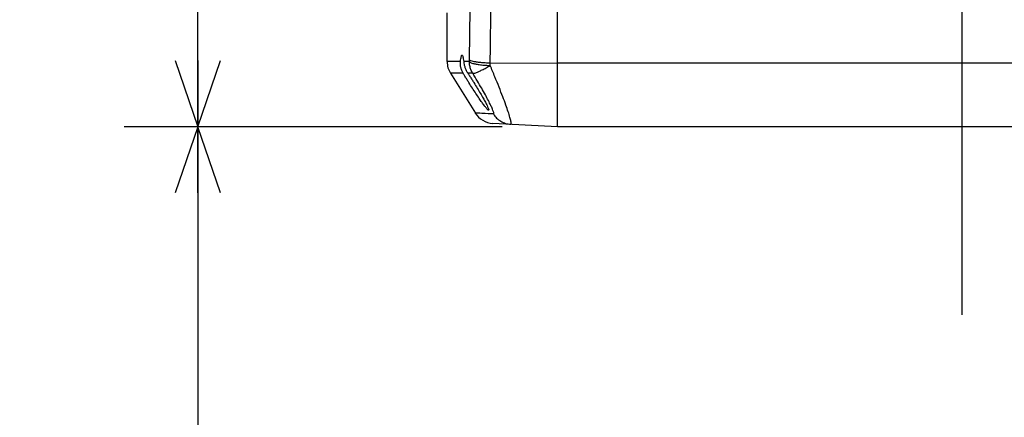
# Model space of a CAD drawing. Extents: x 0 to 594, y 0 to 420.
# Tile 30 of 67: x 289 to 316, y 170 to 181. Entities that reach past the tile are written whole.
import ezdxf

# ---------------------------------------------------------------- set-up
doc = ezdxf.new("R2010")
doc.units = 0
doc.header["$LTSCALE"] = 32.67
doc.linetypes.add('CENTER', pattern=[0.6, 0.375, -0.075, 0.075, -0.075])
doc.layers.get('0').update_dxf_attribs({"linetype": 'CONTINUOUS'})
doc.layers.add('DEFAULT_1', color=7, linetype='CENTER')
doc.layers.add('DRIV_DIM', color=7, linetype='CONTINUOUS')
doc.styles.get("Standard").update_dxf_attribs({"font": 'txt', "width": 0.8})
doc.dimstyles.new('DIMSTYLE_1', dxfattribs={"dimtxt": 3.8, "dimasz": 1.8, "dimexe": 0.18, "dimexo": 0.0625, "dimgap": 0.09, "dimtad": 1, "dimdec": 3, "dimlfac": 5, "dimtxsty": 'STANDARD', "dimblk": 'OPEN', "dimblk1": 'OPEN', "dimblk2": 'OPEN', "dimcen": 0.09, "dimazin": 3, "dimtp": 0.001, "dimtm": 0.001, "dimtfac": 1, "dimtdec": 3, "dimtofl": 0, "dimtmove": 0, "dimatfit": 3, "dimtolj": 1})

# ---------------------------------------------------------------- blocks, each defined once
blk = doc.blocks.new('_OPEN')
at = {"color": 0, "linetype": 'BYBLOCK'}
for p, q in [((0, 0), (-1, 0.342)), ((-1, -0.342), (0, 0)), ((-1, 0), (0, 0))]:
    blk.add_line(p, q, dxfattribs=at)
blk = doc.blocks.new('*D7')
at = {"layer": 'DRIV_DIM', "color": 2, "linetype": 'CONTINUOUS'}
for p, q in [((260.218, 273.646), (412.367, 273.646)), ((410.367, 273.646), (410.367, 207.746)), ((410.367, 141.846), (410.367, 207.746)), ((384.318, 141.846), (412.367, 141.846))]:
    blk.add_line(p, q, dxfattribs=at)
at = {"layer": 'DRIV_DIM', "color": 2, "linetype": 'CONTINUOUS', "xscale": 1.8, "yscale": 1.8, "zscale": 1.8}
for p, rotation in [((410.367, 273.646), 90), ((410.367, 141.846), 270)]:
    blk.add_blockref('_OPEN', p, dxfattribs=dict(at, rotation=rotation))
blk = doc.blocks.new('*D25')
at = {"layer": 'DRIV_DIM', "color": 2, "linetype": 'CONTINUOUS'}
for p, q in [((302.318, 177.646), (292.038, 177.646)), ((294.038, 177.646), (294.038, 159.746)), ((294.038, 141.846), (294.038, 159.746)), ((339.318, 141.846), (292.038, 141.846))]:
    blk.add_line(p, q, dxfattribs=at)
at = {"layer": 'DRIV_DIM', "color": 2, "linetype": 'CONTINUOUS', "xscale": 1.8, "yscale": 1.8, "zscale": 1.8}
for p, rotation in [((294.038, 177.646), 90), ((294.038, 141.846), 270)]:
    blk.add_blockref('_OPEN', p, dxfattribs=dict(at, rotation=rotation))
blk = doc.blocks.new('*D31')
at = {"layer": 'DRIV_DIM', "color": 2, "linetype": 'CONTINUOUS'}
for p, q in [((304.396, 192.046), (292.038, 192.046)), ((294.038, 192.046), (294.038, 184.846)), ((294.038, 177.646), (294.038, 184.846)), ((302.318, 177.646), (292.038, 177.646))]:
    blk.add_line(p, q, dxfattribs=at)
at = {"layer": 'DRIV_DIM', "color": 2, "linetype": 'CONTINUOUS', "xscale": 1.8, "yscale": 1.8, "zscale": 1.8}
for p, rotation in [((294.038, 192.046), 90), ((294.038, 177.646), 270)]:
    blk.add_blockref('_OPEN', p, dxfattribs=dict(at, rotation=rotation))

msp = doc.modelspace()

# ---------------------------------------------------------------- linework, layer by layer
at = {"color": 7, "linetype": 'CONTINUOUS'}
for p, q in [((303.81754, 177.6464), (303.81754, 192.0464)), ((300.81754, 179.41847), (300.81754, 180.7464)), ((300.90874, 179.10047), (301.58493, 178.01857)), ((303.81754, 177.6464), (302.0617, 177.73842)), ((349.37024, 177.6464), (303.81754, 177.6464))]:
    msp.add_line(p, q, dxfattribs=at)
at = {"color": 9, "linetype": 'CONTINUOUS'}
for p, q in [((301.18073, 179.41847), (300.81754, 179.41847)), ((301.42365, 179.41847), (301.26839, 179.41847)), ((301.98948, 179.38582), (303.81754, 179.37271)), ((303.81754, 179.38397), (366.81754, 179.38397)), ((301.25363, 179.10047), (300.90874, 179.10047)), ((301.5143, 179.10048), (301.38129, 179.10047))]:
    msp.add_line(p, q, dxfattribs=at)
at = {"color": 7, "linetype": 'CONTINUOUS'}
for centre, start, end in [((301.41754, 179.41847), 180, 212.005383), ((302.09309, 178.33759), 212.005384, 267)]:
    msp.add_arc(centre, 0.6, start, end, dxfattribs=at)
at = {"color": 9, "linetype": 'CONTINUOUS'}
for points, knots in [([(301.42453, 179.46782), (301.43598, 180.20785), (301.45442, 181.69136), (301.46784, 183.91935), (301.46659, 186.15016), (301.456, 187.63745), (301.44834, 188.3803)], [0, 0, 0, 0, 0.24912363, 0.49937666, 0.74994394, 1, 1, 1, 1]), ([(301.98948, 179.38582), (302.00086, 180.13715), (302.0192, 181.64327), (302.03253, 183.90522), (302.0313, 186.17004), (302.02077, 187.68001), (302.01316, 188.43421)], [0, 0, 0, 0, 0.24912329, 0.4993746, 0.74994026, 1, 1, 1, 1]), ([(301.42365, 179.41847), (301.42382, 179.42668), (301.42413, 179.44313), (301.4244, 179.45958), (301.42453, 179.46782)], [0, 0, 0, 0, 0.49922971, 1, 1, 1, 1]), ([(301.5143, 179.10048), (301.49471, 179.13201), (301.46129, 179.19896), (301.43057, 179.30674), (301.42365, 179.3813), (301.42365, 179.41847)], [0, 0, 0, 0, 0.33297102, 0.66655333, 1, 1, 1, 1]), ([(301.42365, 179.41847), (301.43049, 179.40702), (301.46335, 179.38792), (301.52522, 179.36675), (301.61491, 179.34725), (301.72576, 179.33122), (301.85291, 179.31935), (301.94238, 179.31541), (301.98862, 179.31382)], [0, 0, 0, 0, 0.06876977, 0.18348171, 0.34242888, 0.53843967, 0.7615403, 1, 1, 1, 1]), ([(301.42453, 179.46782), (301.43216, 179.45811), (301.46539, 179.44383), (301.52665, 179.4271), (301.61618, 179.41205), (301.72687, 179.39942), (301.85392, 179.39026), (301.94327, 179.38685), (301.98948, 179.38582)], [0, 0, 0, 0, 0.06432969, 0.17760624, 0.33675511, 0.53404021, 0.75913125, 1, 1, 1, 1]), ([(301.5143, 179.10047), (301.52417, 179.0967), (301.55556, 179.10232), (301.60896, 179.11905), (301.68418, 179.1511), (301.77549, 179.19532), (301.87924, 179.25068), (301.95146, 179.2917), (301.98862, 179.31382)], [0, 0, 0, 0, 0.06047764, 0.17044474, 0.32743793, 0.52455324, 0.75242496, 1, 1, 1, 1]), ([(301.98862, 179.31382), (301.98878, 179.3258), (301.98908, 179.3498), (301.98936, 179.3738), (301.98948, 179.38582)], [0, 0, 0, 0, 0.49921743, 1, 1, 1, 1]), ([(302.54979, 177.71284), (302.55722, 177.71246), (302.56543, 177.75284), (302.54851, 177.80588), (302.5237, 177.91768), (302.47544, 178.06185), (302.41086, 178.24974), (302.32765, 178.47301), (302.22803, 178.72989), (302.11361, 179.01407), (302.03161, 179.21164), (301.98862, 179.31382)], [0, 0, 0, 0, 0.01309271, 0.04987934, 0.11385246, 0.20472677, 0.32104404, 0.46150638, 0.62403477, 0.80514401, 1, 1, 1, 1]), ([(302.07482, 177.99402), (302.08053, 177.99372), (302.09242, 178.01898), (302.07236, 178.06038), (302.04939, 178.13568), (302.00039, 178.23662), (301.93627, 178.3665), (301.85303, 178.52123), (301.75353, 178.69873), (301.63916, 178.89466), (301.55725, 179.03038), (301.5143, 179.10048)], [0, 0, 0, 0, 0.01369029, 0.04859701, 0.11091689, 0.20073652, 0.31667863, 0.45742998, 0.62085703, 0.80338596, 1, 1, 1, 1]), ([(302.07482, 177.99402), (301.97021, 177.99947), (301.86555, 178.00493), (301.60393, 178.01857), (301.60393, 178.01857)], [0, 0, 0, 0, 0.66648053, 1, 1, 1, 1]), ([(302.07482, 177.99402), (302.10003, 177.95343), (302.16042, 177.87805), (302.27505, 177.79005), (302.40722, 177.73191), (302.5022, 177.71533), (302.54978, 177.71284)], [0, 0, 0, 0, 0.25038816, 0.5004731, 0.75030726, 1, 1, 1, 1])]:
    msp.add_open_spline(points, degree=3, knots=knots, dxfattribs=at)
at = {"color": 7, "linetype": 'CONTINUOUS'}
for points, knots in [([(301.25363, 179.10047), (301.23851, 179.1258), (301.21296, 179.17767), (301.18822, 179.25879), (301.17707, 179.33934), (301.17812, 179.39257), (301.18073, 179.41847)], [0, 0, 0, 0, 0.26690581, 0.52060908, 0.76433421, 1, 1, 1, 1]), ([(301.18073, 179.41847), (301.18328, 179.44377), (301.18781, 179.48743), (301.19927, 179.54464), (301.20549, 179.57718), (301.21896, 179.59642), (301.22332, 179.5964), (301.22337, 179.59639)], [0, 0, 0, 0, 0.4095119, 0.71556113, 0.90993113, 0.99906258, 1, 1, 1, 1]), ([(301.22337, 179.59639), (301.22758, 179.59631), (301.2414, 179.57793), (301.24796, 179.54546), (301.26042, 179.48819), (301.2655, 179.44413), (301.26839, 179.41847)], [0, 0, 0, 0, 0.08672656, 0.27913055, 0.58512932, 1, 1, 1, 1]), ([(301.26839, 179.41847), (301.27128, 179.39271), (301.27979, 179.33962), (301.30167, 179.25945), (301.33474, 179.17814), (301.3644, 179.12595), (301.38129, 179.10047)], [0, 0, 0, 0, 0.22843276, 0.47295391, 0.73070084, 1, 1, 1, 1]), ([(301.40929, 178.8464), (301.39111, 178.8754), (301.35547, 178.93265), (301.30358, 179.01735), (301.26998, 179.0731), (301.25363, 179.10047)], [0, 0, 0, 0, 0.34465245, 0.6789581, 1, 1, 1, 1]), ([(301.38129, 179.10047), (301.39954, 179.07295), (301.43617, 179.01718), (301.49081, 178.93248), (301.52707, 178.87524), (301.54519, 178.8464)], [0, 0, 0, 0, 0.32772418, 0.6620183, 1, 1, 1, 1]), ([(301.94522, 178.09611), (301.94062, 178.09362), (301.91039, 178.12249), (301.88095, 178.15557), (301.82523, 178.22636), (301.7616, 178.31374), (301.6842, 178.4246), (301.59784, 178.553), (301.50465, 178.69568), (301.4414, 178.7952), (301.40929, 178.8464)], [0, 0, 0, 0, 0.02677051, 0.08896823, 0.18099977, 0.30070079, 0.44713528, 0.61719035, 0.80384349, 1, 1, 1, 1]), ([(301.54519, 178.8464), (301.57641, 178.79669), (301.63659, 178.69941), (301.72113, 178.55794), (301.79535, 178.42956), (301.85547, 178.31862), (301.90251, 178.2313), (301.93002, 178.16191), (301.95141, 178.12609), (301.94849, 178.09823), (301.94539, 178.0962), (301.94522, 178.09611)], [0, 0, 0, 0, 0.20560298, 0.4006732, 0.57715455, 0.72529241, 0.84173785, 0.92691639, 0.97984963, 0.99893884, 1, 1, 1, 1])]:
    msp.add_open_spline(points, degree=3, knots=knots, dxfattribs=at)
at = {"layer": 'DEFAULT_1', "color": 7, "linetype": 'CENTER'}
msp.add_line((314.81754, 263.18475), (314.81754, 170.95659), dxfattribs=at)

# ---------------------------------------------------------------- dimensions: what is measured, and where the dimension line sits
at = {"layer": 'DRIV_DIM', "color": 2, "linetype": 'CONTINUOUS'}
dim = msp.add_linear_dim(base=(410.36691, 141.8464), p1=(260.21751, 273.6464), p2=(384.31754, 141.8464), angle=270, dimstyle='DIMSTYLE_1', dxfattribs=at)
dim.commit()
dim.dimension.update_dxf_attribs({"geometry": '*D7', "text_midpoint": (409.41691, 196.00571), "dimtype": 160})
for p1, angle, picture, middle in [((304.3962, 192.0464), 270, '*D31', (293.08835, 179.64695)), ((339.31754, 141.8464), 90, '*D25', (293.08835, 152.72511))]:
    dim = msp.add_linear_dim(base=(294.03835, 177.6464), p1=p1, p2=(302.31754, 177.6464), angle=angle, text='｡ﾊ<>｡ﾋ', dimstyle='DIMSTYLE_1', dxfattribs=at)
    dim.commit()
    dim.dimension.update_dxf_attribs({"geometry": picture, "text_midpoint": middle, "dimtype": 160})

doc.saveas('drawing.dxf')
